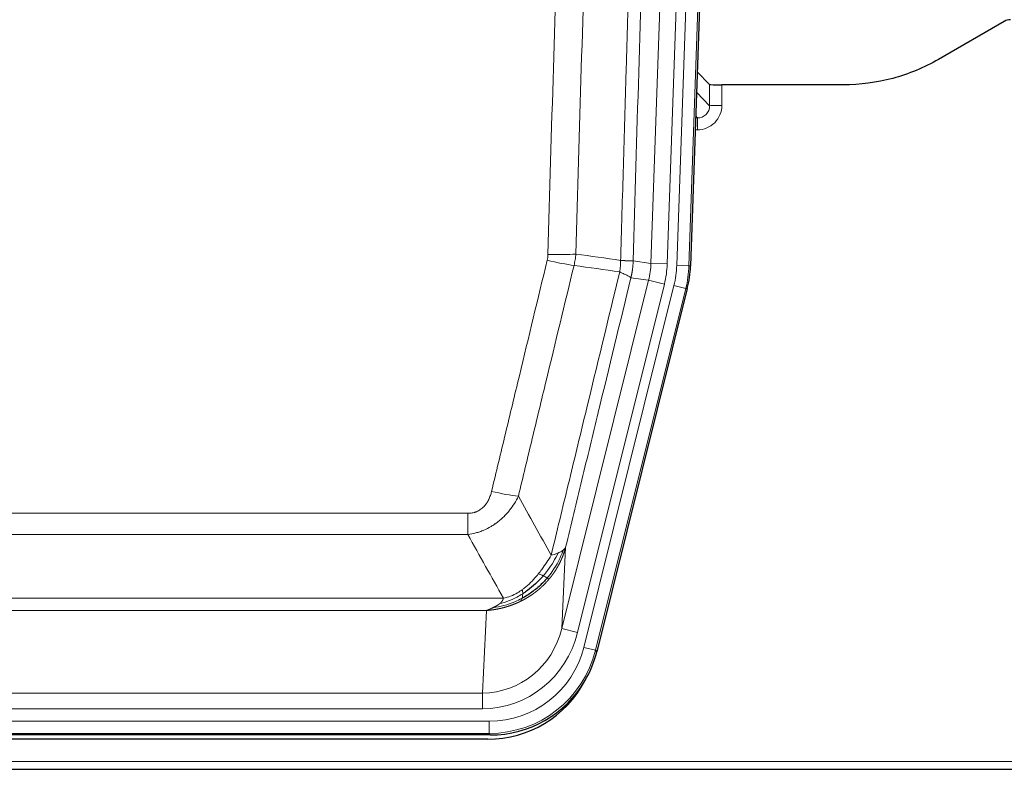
# Model space of a CAD drawing. Header units: inches. Extents: x 0 to 20790, y -12 to 14700.
# Tile 34 of 184: x 4070 to 4312, y 4848 to 5032. Entities that reach past the tile are written whole.
import ezdxf

# ---------------------------------------------------------------- set-up
doc = ezdxf.new("R2010")
doc.units = ezdxf.units.IN
doc.layers.add('1', color=7, linetype='Continuous', true_color=0xffffff)

msp = doc.modelspace()

# ---------------------------------------------------------------- linework, layer by layer
at = {"layer": '1', "color": 110, "linetype": 'Continuous', "lineweight": 13}
for p, q in [((4231.206, 4971.471), (4244.317, 5346.914)), ((4247.311, 5346.809), (4234.2, 4971.366)), ((4224.867, 4971.94), (4237.933, 5346.111)), ((4241.925, 5345.972), (4228.859, 4971.801)), ((4239.278, 5010.685), (4239.268, 5015.916)), ((4242.266, 5015.814), (4242.277, 5010.767)), ((4236.065, 5014.013), (4239.278, 5010.685)), ((4235.843, 5007.677), (4236.286, 5007.677)), ((4236.286, 5007.677), (4235.859, 5008.12)), ((4236.286, 5007.677), (4236.286, 5004.758)), ((4236.286, 5004.758), (4235.741, 5004.758)), ((4220.49, 4972.555), (4224.867, 4971.94)), ((4224.867, 4971.94), (4228.859, 4971.801)), ((4234.2, 4971.366), (4231.206, 4971.471)), ((4234.2, 4971.366), (4234.573, 4971.314)), ((4202.933, 4882.167), (4224.285, 4967.805)), ((4206.809, 4881.201), (4228.161, 4966.839)), ((4208.335, 4877.574), (4230.509, 4966.509)), ((4224.285, 4967.805), (4219.934, 4968.417)), ((4224.285, 4967.805), (4228.161, 4966.839)), ((4233.415, 4965.784), (4230.509, 4966.509)), ((4233.415, 4965.784), (4211.241, 4876.849)), ((4233.789, 4965.732), (4233.415, 4965.784)), ((3974.498, 4910.522), (4179.84, 4910.522)), ((4179.84, 4905.281), (4179.84, 4910.522)), ((4179.84, 4905.281), (3974.498, 4905.281)), ((4203.891, 4902.222), (4202.933, 4882.167)), ((3965.766, 4889.662), (4188.572, 4889.662)), ((4184.459, 4886.632), (3969.879, 4886.632)), ((4183.491, 4866.353), (4184.459, 4886.632)), ((4206.809, 4881.201), (4202.933, 4882.167)), ((4211.241, 4876.849), (4208.335, 4877.574)), ((4211.241, 4876.849), (4211.535, 4876.474)), ((3970.848, 4866.353), (4183.491, 4866.353)), ((4183.491, 4862.489), (4183.491, 4866.353)), ((4183.491, 4862.489), (3970.848, 4862.489)), ((3969.259, 4859.405), (4185.079, 4859.405)), ((4185.079, 4856.409), (4185.079, 4859.405)), ((4185.079, 4856.409), (3969.259, 4856.409)), ((4185.372, 4856.034), (4185.079, 4856.409)), ((3833.169, 4849.549), (4321.169, 4849.549))]:
    msp.add_line(p, q, dxfattribs=at)
at = {"layer": '1', "color": 2, "linetype": 'Continuous', "lineweight": 25}
for p, q in [((4247.691, 5346.959), (4234.573, 4971.314)), ((4311.713, 5031.427), (4295.549, 5022.085)), ((4239.268, 5015.916), (4236.24, 5019.051)), ((4272.169, 5015.814), (4242.266, 5015.814)), ((4233.789, 4965.732), (4211.535, 4876.474)), ((4185.372, 4856.034), (3968.966, 4856.034)), ((4184.781, 4854.992), (3969.558, 4854.992)), ((3833.169, 4847.601), (4321.169, 4847.601))]:
    msp.add_line(p, q, dxfattribs=at)
for centre, major_axis, ratio, start_param, end_param in [((4313.215, 5028.824), (0.923, -2.86), 0.9982885, 2.8298327, 3.3530369), ((4242.266, 5015.919), (3, 0), 0.0349646, 3.1753451, 4.712515), ((4207.553, 4972.265, 0), (-26.774, 3.763), 0.9986144, 3.0370169, 3.2461684), ((4185.315, 4883.071, 0), (-16.66, 21.323), 0.9977958, 3.5187977, 3.8037475), ((4184.755, 4882.008, 0), (-16.639, 21.297), 0.9990195, 2.4788434, 3.5628372), ((4185.315, 4883.071, 0), (-16.66, 21.323), 0.9977958, 2.4794378, 3.5187977)]:
    msp.add_ellipse(centre, major_axis=major_axis, ratio=ratio, start_param=start_param, end_param=end_param, dxfattribs=at)
at = {"layer": '1', "color": 110, "linetype": 'Continuous', "lineweight": 13}
for centre, major_axis, ratio, start_param, end_param in [((4236.273, 5010.767), (3.237, -5.067), 0.9977321, 5.7157535, 7.2865499), ((4236.273, 5010.688), (1.726, -2.474), 0.9943829, 5.6754356, 7.2462319), ((4242.277, 5010.688), (-3, -0.006), 0.0261769, 4.7123351, 6.249505), ((4199.536, 4975.26), (-9.996, 0.288), 0.1133347, 1.5740649, 2.3314742), ((4199.349, 4973.854), (-9.719, 2.353), 0.1107863, 1.5976112, 2.3432486), ((4204.841, 4972.646), (19.844, -2.789), 0.9980617, 6.1786096, 6.387761), ((4204.841, 4972.646, 0), (23.799, -3.345), 0.9986144, 6.1786096, 6.387761), ((4207.188, 4972.316, 0), (-23.799, 3.345), 0.9986144, 3.0370169, 3.2461684), ((4207.188, 4972.316), (26.766, -3.762), 0.9989218, 6.1786096, 6.387761), ((4185.687, 4917.279), (9.722, -2.342), 0.1329353, 4.744395, 5.4873531), ((4183.57, 4887.336), (-1.001, -20.961), 0.9530564, 0.0460885, 1.3674009), ((4183.57, 4887.336, 0), (-1.185, -24.82), 0.9658521, 0.0460885, 1.3674009), ((4185.028, 4883.438, 0), (-14.809, 18.954), 0.9977958, 2.4794378, 3.8037475), ((4185.028, 4883.438), (16.651, -21.313), 0.9982842, 5.6210305, 6.9453401)]:
    msp.add_ellipse(centre, major_axis=major_axis, ratio=ratio, start_param=start_param, end_param=end_param, dxfattribs=at)
for points, knots in [([(4217.401, 4972.686), (4217.456, 4974.619), (4217.512, 4976.552), (4217.624, 4980.42), (4217.793, 4986.222), (4218.188, 4999.762), (4218.532, 5011.375), (4219.225, 5034.608), (4220.165, 5065.607), (4221.624, 5112.172), (4222.628, 5143.258), (4223.202, 5160.756), (4223.266, 5162.7), (4223.394, 5166.589), (4223.586, 5172.423), (4224.038, 5186.036), (4224.429, 5197.706), (4224.758, 5207.433), (4224.824, 5209.379), (4224.956, 5213.269), (4225.154, 5219.105), (4225.619, 5232.722), (4226.022, 5244.393), (4226.833, 5267.734), (4227.931, 5298.852), (4229.058, 5329.965), (4229.63, 5345.519)], [0, 0, 0, 0, 0.015625, 0.015625, 0.03125, 0.0625, 0.125, 0.125, 0.25, 0.375, 0.5, 0.5, 0.515625, 0.515625, 0.53125, 0.5625, 0.625, 0.625, 0.640625, 0.640625, 0.65625, 0.6875, 0.75, 0.75, 0.875, 1, 1, 1, 1]), ([(4232.685, 5344.044), (4232.115, 5328.545), (4230.991, 5297.543), (4229.897, 5266.537), (4229.087, 5243.279), (4228.686, 5231.65), (4228.222, 5218.082), (4228.024, 5212.267), (4227.892, 5208.39), (4227.827, 5206.452), (4227.499, 5196.76), (4227.109, 5185.131), (4226.659, 5171.567), (4226.467, 5165.755), (4226.339, 5161.88), (4226.275, 5159.942), (4225.703, 5142.507), (4224.701, 5111.534), (4223.247, 5065.138), (4221.84, 5018.809), (4220.935, 4987.966), (4220.49, 4972.555)], [0, 0, 0, 0, 0.125, 0.25, 0.25, 0.3125, 0.34375, 0.359375, 0.359375, 0.375, 0.375, 0.4375, 0.46875, 0.484375, 0.484375, 0.5, 0.5, 0.625, 0.75, 0.875, 1, 1, 1, 1]), ([(4199.536, 4974.126), (4199.974, 4989.364), (4200.864, 5019.864), (4201.785, 5050.412), (4202.487, 5073.34), (4202.723, 5080.986), (4203.199, 5096.284), (4203.438, 5103.936), (4204.164, 5126.9), (4204.655, 5142.216), (4205.279, 5161.37), (4205.404, 5165.2), (4205.655, 5172.862), (4206.033, 5184.354), (4206.416, 5195.847), (4207.187, 5218.832), (4208.229, 5249.479), (4209.837, 5295.451), (4210.937, 5326.099), (4211.495, 5341.424)], [0, 0, 0, 0, 0.125, 0.25, 0.25, 0.3125, 0.3125, 0.375, 0.375, 0.5, 0.5, 0.53125, 0.53125, 0.5625, 0.625, 0.625, 0.75, 0.875, 1, 1, 1, 1]), ([(4218.378, 5341.081), (4217.82, 5325.775), (4216.718, 5295.165), (4215.108, 5249.25), (4214.064, 5218.641), (4213.293, 5195.685), (4212.91, 5184.207), (4212.531, 5172.728), (4212.279, 5165.076), (4212.154, 5161.25), (4211.529, 5142.121), (4211.038, 5126.824), (4210.311, 5103.888), (4210.071, 5096.246), (4209.595, 5080.967), (4209.358, 5073.331), (4208.655, 5050.431), (4207.733, 5019.921), (4206.842, 4989.459), (4206.404, 4974.24)], [0, 0, 0, 0, 0.125, 0.25, 0.375, 0.375, 0.4375, 0.46875, 0.46875, 0.5, 0.5, 0.625, 0.625, 0.6875, 0.6875, 0.75, 0.75, 0.875, 1, 1, 1, 1]), ([(4199.536, 4974.126), (4199.529, 4973.887), (4199.51, 4973.651), (4199.448, 4973.18), (4199.405, 4972.946), (4199.349, 4972.714)], [0, 0, 0, 0, 0.5, 0.5, 1, 1, 1, 1]), ([(4185.687, 4915.913), (4186.822, 4920.64), (4187.957, 4925.369), (4190.229, 4934.83), (4191.367, 4939.563), (4194.782, 4953.763), (4197.063, 4963.236), (4199.349, 4972.714)], [0, 0, 0, 0, 0.25, 0.25, 0.5, 0.5, 1, 1, 1, 1]), ([(4205.945, 4971.441), (4203.657, 4961.975), (4201.373, 4952.516), (4197.953, 4938.335), (4196.815, 4933.609), (4194.539, 4924.161), (4193.403, 4919.438), (4192.267, 4914.718)], [0, 0, 0, 0, 0.5, 0.5, 0.75, 0.75, 1, 1, 1, 1]), ([(4217.401, 4972.686), (4217.38, 4972.208), (4217.364, 4971.732), (4217.306, 4970.787), (4217.264, 4970.317), (4217.189, 4969.851)], [0, 0, 0, 0, 0.5, 0.5, 1, 1, 1, 1]), ([(4217.401, 4972.686), (4217.413, 4972.685), (4217.439, 4972.682), (4217.477, 4972.679), (4217.515, 4972.676), (4217.553, 4972.673), (4217.591, 4972.67), (4217.63, 4972.667), (4217.668, 4972.664), (4217.707, 4972.661), (4217.745, 4972.658), (4217.784, 4972.655), (4217.823, 4972.652), (4217.862, 4972.649), (4217.901, 4972.646), (4217.94, 4972.643), (4217.979, 4972.64), (4218.018, 4972.638), (4218.058, 4972.635), (4218.097, 4972.632), (4218.136, 4972.629), (4218.175, 4972.627), (4218.214, 4972.624), (4218.254, 4972.621), (4218.293, 4972.619), (4218.332, 4972.616), (4218.371, 4972.614), (4218.41, 4972.611), (4218.449, 4972.609), (4218.488, 4972.607), (4218.527, 4972.604), (4218.566, 4972.602), (4218.605, 4972.6), (4218.644, 4972.597), (4218.682, 4972.595), (4218.721, 4972.593), (4218.759, 4972.591), (4218.797, 4972.589), (4218.836, 4972.587), (4218.874, 4972.585), (4218.911, 4972.583), (4218.949, 4972.581), (4218.986, 4972.579), (4219.024, 4972.578), (4219.061, 4972.576), (4219.098, 4972.574), (4219.134, 4972.573), (4219.171, 4972.571), (4219.207, 4972.569), (4219.243, 4972.568), (4219.279, 4972.567), (4219.314, 4972.565), (4219.349, 4972.564), (4219.384, 4972.563), (4219.419, 4972.561), (4219.453, 4972.56), (4219.487, 4972.559), (4219.521, 4972.558), (4219.554, 4972.557), (4219.589, 4972.556), (4219.626, 4972.555), (4219.664, 4972.554), (4219.702, 4972.553), (4219.739, 4972.552), (4219.775, 4972.551), (4219.81, 4972.55), (4219.844, 4972.549), (4219.877, 4972.549), (4219.91, 4972.548), (4219.942, 4972.548), (4219.972, 4972.547), (4220.003, 4972.547), (4220.032, 4972.546), (4220.06, 4972.546), (4220.087, 4972.546), (4220.114, 4972.546), (4220.14, 4972.545), (4220.165, 4972.545), (4220.189, 4972.545), (4220.212, 4972.545), (4220.234, 4972.545), (4220.256, 4972.546), (4220.276, 4972.546), (4220.296, 4972.546), (4220.315, 4972.546), (4220.332, 4972.546), (4220.35, 4972.547), (4220.366, 4972.547), (4220.381, 4972.548), (4220.395, 4972.548), (4220.409, 4972.549), (4220.421, 4972.549), (4220.433, 4972.55), (4220.444, 4972.55), (4220.454, 4972.551), (4220.463, 4972.552), (4220.471, 4972.553), (4220.478, 4972.553), (4220.485, 4972.554), (4220.488, 4972.555), (4220.49, 4972.555)], [0, 0, 0, 0, 0.0069372, 0.0139334, 0.0209887, 0.028103, 0.0352764, 0.0425088, 0.0498003, 0.0571509, 0.0645605, 0.0720292, 0.0795569, 0.0871437, 0.0947896, 0.1024945, 0.1102584, 0.1180815, 0.1259636, 0.1339048, 0.141905, 0.1499643, 0.1580827, 0.1662601, 0.1744966, 0.1827922, 0.1911468, 0.1995605, 0.2080333, 0.2165651, 0.225156, 0.233806, 0.2425151, 0.2512832, 0.2601104, 0.2689967, 0.277942, 0.2869465, 0.29601, 0.3051325, 0.3143142, 0.3235549, 0.3328547, 0.3422136, 0.3516315, 0.3611085, 0.3706446, 0.3802398, 0.3898941, 0.3996074, 0.4093798, 0.4192113, 0.4291019, 0.4390515, 0.4490602, 0.459128, 0.4692549, 0.4794409, 0.4896859, 0.4999901, 0.5124905, 0.524991, 0.5374914, 0.5499918, 0.5624922, 0.5749926, 0.587493, 0.5999934, 0.6124937, 0.6249941, 0.6374944, 0.6499948, 0.6624951, 0.6749954, 0.6874957, 0.699996, 0.7124963, 0.7249966, 0.7374968, 0.7499971, 0.7624973, 0.7749976, 0.7874978, 0.799998, 0.8124982, 0.8249984, 0.8374986, 0.8499988, 0.8624989, 0.8749991, 0.8874992, 0.8999993, 0.9124995, 0.9249996, 0.9374997, 0.9499998, 0.9624998, 0.9749999, 0.9875, 1, 1, 1, 1]), ([(4220.49, 4972.555), (4220.49, 4972.542), (4220.488, 4972.495), (4220.485, 4972.393), (4220.478, 4972.227), (4220.466, 4971.997), (4220.447, 4971.704), (4220.419, 4971.347), (4220.377, 4970.928), (4220.333, 4970.57), (4220.295, 4970.294), (4220.269, 4970.123), (4220.243, 4969.956), (4220.216, 4969.794), (4220.189, 4969.636), (4220.161, 4969.483), (4220.133, 4969.334), (4220.105, 4969.19), (4220.076, 4969.05), (4220.047, 4968.915), (4220.019, 4968.784), (4219.99, 4968.658), (4219.962, 4968.536), (4219.943, 4968.456), (4219.934, 4968.417)], [0, 0, 0, 0, 0.0092499, 0.0337179, 0.073404, 0.128308, 0.1984299, 0.2837694, 0.3843264, 0.5001005, 0.5424888, 0.5838484, 0.6241794, 0.6634821, 0.7017567, 0.7390032, 0.7752221, 0.8104134, 0.8445775, 0.8777146, 0.909825, 0.9409091, 0.9709673, 1, 1, 1, 1]), ([(4200.335, 4900.208), (4201.733, 4906.003), (4203.132, 4911.799), (4205.934, 4923.398), (4207.337, 4929.199), (4211.551, 4946.611), (4214.366, 4958.227), (4217.189, 4969.851)], [0, 0, 0, 0, 0.25, 0.25, 0.5, 0.5, 1, 1, 1, 1]), ([(4217.189, 4969.851), (4217.597, 4969.659), (4217.97, 4969.485), (4218.628, 4969.175), (4218.914, 4969.038), (4219.385, 4968.801), (4219.571, 4968.701), (4219.835, 4968.534), (4219.912, 4968.468), (4219.934, 4968.417)], [0, 0, 0, 0, 0.25, 0.25, 0.5, 0.5, 0.75, 0.75, 1, 1, 1, 1]), ([(4219.934, 4968.417), (4217.248, 4957.369), (4214.568, 4946.328), (4210.557, 4929.779), (4209.222, 4924.265), (4206.554, 4913.24), (4205.222, 4907.73), (4203.891, 4902.222)], [0, 0, 0, 0, 0.5, 0.5, 0.75, 0.75, 1, 1, 1, 1]), ([(4185.687, 4915.913), (4185.666, 4915.825), (4185.644, 4915.737), (4185.598, 4915.563), (4185.574, 4915.476), (4185.499, 4915.217), (4185.444, 4915.046), (4185.326, 4914.709), (4185.263, 4914.541), (4185.126, 4914.212), (4185.053, 4914.049), (4184.896, 4913.728), (4184.812, 4913.569), (4184.676, 4913.336), (4184.63, 4913.259), (4184.533, 4913.106), (4184.484, 4913.03), (4184.33, 4912.806), (4184.222, 4912.661), (4183.994, 4912.383), (4183.874, 4912.248), (4183.685, 4912.055), (4183.587, 4911.961), (4183.486, 4911.87), (4183.418, 4911.81), (4183.384, 4911.78), (4183.209, 4911.634), (4183.065, 4911.525), (4182.618, 4911.223), (4182.301, 4911.054), (4181.881, 4910.884), (4181.796, 4910.852), (4181.623, 4910.793), (4181.536, 4910.765), (4181.274, 4910.69), (4181.098, 4910.649), (4180.744, 4910.585), (4180.565, 4910.561), (4180.205, 4910.53), (4180.023, 4910.522), (4179.84, 4910.522)], [0, 0, 0, 0, 0.03125, 0.03125, 0.0625, 0.0625, 0.125, 0.125, 0.1875, 0.1875, 0.25, 0.25, 0.3125, 0.3125, 0.34375, 0.34375, 0.375, 0.375, 0.4375, 0.4375, 0.5, 0.5, 0.53125, 0.546875, 0.546875, 0.5625, 0.5625, 0.625, 0.625, 0.75, 0.75, 0.78125, 0.78125, 0.8125, 0.8125, 0.875, 0.875, 0.9375, 0.9375, 1, 1, 1, 1]), ([(4192.267, 4914.718), (4191.97, 4914.107), (4191.644, 4913.515), (4190.931, 4912.371), (4190.544, 4911.819), (4189.916, 4911.023), (4189.644, 4910.698), (4189.359, 4910.381), (4189.244, 4910.256), (4189.185, 4910.193), (4189.01, 4910.007), (4188.891, 4909.885), (4188.289, 4909.285), (4187.78, 4908.835), (4187.107, 4908.314), (4186.971, 4908.212), (4186.764, 4908.062), (4186.695, 4908.012), (4186.555, 4907.914), (4186.485, 4907.866), (4186.133, 4907.627), (4185.846, 4907.446), (4184.97, 4906.932), (4184.365, 4906.629), (4183.661, 4906.331), (4183.583, 4906.298), (4183.425, 4906.235), (4183.346, 4906.204), (4183.108, 4906.112), (4182.949, 4906.054), (4182.469, 4905.887), (4182.146, 4905.786), (4181.171, 4905.516), (4180.511, 4905.378), (4179.84, 4905.281)], [0, 0, 0, 0, 0.125, 0.125, 0.25, 0.25, 0.3125, 0.328125, 0.328125, 0.34375, 0.34375, 0.375, 0.375, 0.5, 0.5, 0.53125, 0.53125, 0.546875, 0.546875, 0.5625, 0.5625, 0.625, 0.625, 0.75, 0.75, 0.765625, 0.765625, 0.78125, 0.78125, 0.8125, 0.8125, 0.875, 0.875, 1, 1, 1, 1]), ([(4203.252, 4901.44), (4202.64, 4899.627), (4201.744, 4897.848), (4200.214, 4895.666), (4199.804, 4895.136), (4199.369, 4894.626)], [0, 0, 0, 0, 0.75, 0.75, 1, 1, 1, 1]), ([(4203.891, 4902.222), (4203.885, 4902.2), (4203.873, 4902.154), (4203.855, 4902.086), (4203.837, 4902.017), (4203.819, 4901.95), (4203.8, 4901.882), (4203.781, 4901.815), (4203.762, 4901.748), (4203.743, 4901.681), (4203.724, 4901.615), (4203.704, 4901.549), (4203.685, 4901.483), (4203.665, 4901.418), (4203.645, 4901.353), (4203.625, 4901.288), (4203.605, 4901.223), (4203.584, 4901.159), (4203.564, 4901.095), (4203.543, 4901.032), (4203.522, 4900.968), (4203.502, 4900.905), (4203.48, 4900.842), (4203.459, 4900.78), (4203.438, 4900.718), (4203.416, 4900.656), (4203.395, 4900.594), (4203.373, 4900.533), (4203.351, 4900.472), (4203.329, 4900.411), (4203.307, 4900.351), (4203.285, 4900.29), (4203.263, 4900.231), (4203.24, 4900.171), (4203.218, 4900.112), (4203.195, 4900.053), (4203.172, 4899.994), (4203.149, 4899.936), (4203.126, 4899.878), (4203.103, 4899.82), (4203.08, 4899.762), (4203.057, 4899.705), (4203.034, 4899.648), (4203.01, 4899.591), (4202.987, 4899.535), (4202.963, 4899.479), (4202.94, 4899.423), (4202.916, 4899.368), (4202.892, 4899.313), (4202.868, 4899.258), (4202.844, 4899.203), (4202.82, 4899.149), (4202.796, 4899.095), (4202.772, 4899.041), (4202.748, 4898.987), (4202.724, 4898.934), (4202.7, 4898.881), (4202.675, 4898.829), (4202.651, 4898.776), (4202.626, 4898.724), (4202.602, 4898.673), (4202.577, 4898.621), (4202.553, 4898.57), (4202.528, 4898.519), (4202.503, 4898.468), (4202.479, 4898.418), (4202.454, 4898.368), (4202.429, 4898.318), (4202.404, 4898.269), (4202.379, 4898.219), (4202.355, 4898.17), (4202.33, 4898.122), (4202.305, 4898.073), (4202.28, 4898.025), (4202.255, 4897.977), (4202.23, 4897.93), (4202.205, 4897.883), (4202.18, 4897.836), (4202.155, 4897.789), (4202.13, 4897.742), (4202.105, 4897.696), (4202.079, 4897.65), (4202.054, 4897.605), (4202.029, 4897.559), (4202.004, 4897.514), (4201.979, 4897.469), (4201.954, 4897.425), (4201.929, 4897.381), (4201.904, 4897.337), (4201.879, 4897.293), (4201.854, 4897.249), (4201.829, 4897.206), (4201.804, 4897.163), (4201.779, 4897.12), (4201.754, 4897.078), (4201.729, 4897.036), (4201.704, 4896.994), (4201.679, 4896.952), (4201.654, 4896.911), (4201.629, 4896.87), (4201.604, 4896.829), (4201.579, 4896.789), (4201.555, 4896.748), (4201.53, 4896.708), (4201.505, 4896.668), (4201.48, 4896.629), (4201.456, 4896.59), (4201.431, 4896.551), (4201.406, 4896.512), (4201.382, 4896.473), (4201.357, 4896.435), (4201.333, 4896.397), (4201.308, 4896.359), (4201.284, 4896.322), (4201.26, 4896.285), (4201.235, 4896.248), (4201.211, 4896.211), (4201.187, 4896.174), (4201.163, 4896.138), (4201.139, 4896.102), (4201.115, 4896.066), (4201.091, 4896.031), (4201.067, 4895.996), (4201.043, 4895.961), (4201.019, 4895.926), (4200.995, 4895.892), (4200.972, 4895.857), (4200.948, 4895.823), (4200.924, 4895.789), (4200.901, 4895.756), (4200.878, 4895.723), (4200.854, 4895.69), (4200.831, 4895.657), (4200.808, 4895.624), (4200.785, 4895.592), (4200.762, 4895.56), (4200.739, 4895.528), (4200.716, 4895.496), (4200.693, 4895.465), (4200.67, 4895.434), (4200.648, 4895.403), (4200.625, 4895.372), (4200.603, 4895.342), (4200.58, 4895.312), (4200.558, 4895.282), (4200.536, 4895.252), (4200.514, 4895.222), (4200.492, 4895.193), (4200.47, 4895.164), (4200.448, 4895.135), (4200.426, 4895.107), (4200.405, 4895.078), (4200.383, 4895.05), (4200.362, 4895.022), (4200.34, 4894.995), (4200.319, 4894.967), (4200.298, 4894.94), (4200.277, 4894.913), (4200.256, 4894.886), (4200.235, 4894.859), (4200.214, 4894.833), (4200.193, 4894.807), (4200.173, 4894.781), (4200.152, 4894.755), (4200.132, 4894.73), (4200.112, 4894.705), (4200.092, 4894.68), (4200.072, 4894.655), (4200.052, 4894.63), (4200.032, 4894.606), (4200.013, 4894.582), (4199.993, 4894.558), (4199.974, 4894.534), (4199.954, 4894.51), (4199.935, 4894.487), (4199.916, 4894.464), (4199.897, 4894.441), (4199.878, 4894.418), (4199.866, 4894.403), (4199.859, 4894.396)], [0, 0, 0, 0, 0.0080212, 0.0160154, 0.0239827, 0.0319231, 0.0398365, 0.0477229, 0.0555824, 0.0634149, 0.0712205, 0.0789992, 0.0867509, 0.0944756, 0.1021734, 0.1098443, 0.1174881, 0.1251051, 0.1326951, 0.1402581, 0.1477942, 0.1553034, 0.1627856, 0.1702408, 0.1776691, 0.1850704, 0.1924448, 0.1997923, 0.2071128, 0.2144063, 0.2216729, 0.2289126, 0.2361253, 0.243311, 0.2504698, 0.2576016, 0.2647065, 0.2717845, 0.2788355, 0.2858595, 0.2928566, 0.2998268, 0.30677, 0.3136862, 0.3205755, 0.3274379, 0.3342733, 0.3410817, 0.3478632, 0.3546178, 0.3613454, 0.3680461, 0.3747198, 0.3813665, 0.3879863, 0.3945792, 0.4011451, 0.4076841, 0.4141961, 0.4206811, 0.4271393, 0.4335704, 0.4399746, 0.4463519, 0.4527022, 0.4590256, 0.465322, 0.4715915, 0.477834, 0.4840496, 0.4902382, 0.4963999, 0.5025346, 0.5086424, 0.5147232, 0.5207771, 0.526804, 0.532804, 0.5387771, 0.5447232, 0.5506423, 0.5565345, 0.5623997, 0.568238, 0.5740494, 0.5798338, 0.5855912, 0.5913217, 0.5970253, 0.6027019, 0.6083515, 0.6139742, 0.61957, 0.6251388, 0.6306807, 0.6361956, 0.6416836, 0.6471446, 0.6525787, 0.6579858, 0.663366, 0.6687192, 0.6740455, 0.6793448, 0.6846172, 0.6898627, 0.6950812, 0.7002727, 0.7054373, 0.710575, 0.7156857, 0.7207694, 0.7258262, 0.7308561, 0.735859, 0.740835, 0.745784, 0.7507061, 0.7556012, 0.7604694, 0.7653107, 0.7701249, 0.7749123, 0.7796727, 0.7844061, 0.7891127, 0.7937922, 0.7984448, 0.8030705, 0.8076692, 0.812241, 0.8167858, 0.8213037, 0.8257947, 0.8302587, 0.8346957, 0.8391058, 0.843489, 0.8478452, 0.8521745, 0.8564768, 0.8607522, 0.8650006, 0.8692221, 0.8734166, 0.8775842, 0.8817249, 0.8858386, 0.8899254, 0.8939852, 0.8980181, 0.902024, 0.906003, 0.909955, 0.9138802, 0.9177783, 0.9216495, 0.9254938, 0.9293111, 0.9331015, 0.936865, 0.9406015, 0.944311, 0.9479937, 0.9516493, 0.9552781, 0.9588799, 0.9624547, 0.9660026, 0.9695236, 0.9730176, 0.9764847, 0.9799249, 0.9833381, 0.9867243, 0.9900837, 0.993416, 0.9967215, 1, 1, 1, 1]), ([(4203.252, 4901.44), (4203.213, 4901.409), (4203.173, 4901.379), (4203.005, 4901.26), (4202.866, 4901.174), (4202.563, 4901.006), (4202.398, 4900.924), (4202.163, 4900.819), (4202.103, 4900.793), (4202.042, 4900.768)], [0, 0, 0, 0, 0.125, 0.125, 0.5, 0.5, 0.875, 0.875, 1, 1, 1, 1]), ([(4203.891, 4902.222), (4203.807, 4902.014), (4203.665, 4901.814), (4203.402, 4901.562), (4203.33, 4901.5), (4203.252, 4901.44)], [0, 0, 0, 0, 0.75, 0.75, 1, 1, 1, 1]), ([(4200.335, 4900.208), (4199.642, 4899.068), (4198.875, 4897.88), (4197.748, 4896.35), (4197.458, 4895.972), (4197.159, 4895.602)], [0, 0, 0, 0, 0.75, 0.75, 1, 1, 1, 1]), ([(4202.042, 4900.768), (4201.343, 4899.302), (4200.472, 4897.848), (4199.112, 4896.029), (4198.755, 4895.585), (4198.384, 4895.153)], [0, 0, 0, 0, 0.75, 0.75, 1, 1, 1, 1]), ([(4202.042, 4900.768), (4201.919, 4900.717), (4201.791, 4900.666), (4201.458, 4900.544), (4201.248, 4900.474), (4200.806, 4900.337), (4200.575, 4900.272), (4200.335, 4900.208)], [0, 0, 0, 0, 0.25, 0.25, 0.625, 0.625, 1, 1, 1, 1]), ([(4199.859, 4894.396), (4199.845, 4894.378), (4199.815, 4894.343), (4199.771, 4894.291), (4199.727, 4894.239), (4199.682, 4894.186), (4199.638, 4894.135), (4199.593, 4894.083), (4199.549, 4894.032), (4199.504, 4893.981), (4199.459, 4893.93), (4199.414, 4893.879), (4199.369, 4893.828), (4199.323, 4893.778), (4199.278, 4893.728), (4199.233, 4893.678), (4199.187, 4893.629), (4199.141, 4893.579), (4199.096, 4893.53), (4199.05, 4893.481), (4199.004, 4893.432), (4198.958, 4893.384), (4198.912, 4893.336), (4198.866, 4893.288), (4198.82, 4893.24), (4198.773, 4893.192), (4198.727, 4893.145), (4198.681, 4893.098), (4198.634, 4893.051), (4198.587, 4893.004), (4198.541, 4892.957), (4198.494, 4892.911), (4198.447, 4892.865), (4198.4, 4892.819), (4198.353, 4892.773), (4198.306, 4892.728), (4198.259, 4892.683), (4198.212, 4892.638), (4198.165, 4892.593), (4198.117, 4892.548), (4198.07, 4892.504), (4198.022, 4892.46), (4197.975, 4892.416), (4197.927, 4892.372), (4197.88, 4892.328), (4197.832, 4892.285), (4197.784, 4892.242), (4197.736, 4892.199), (4197.689, 4892.157), (4197.641, 4892.114), (4197.593, 4892.072), (4197.545, 4892.03), (4197.497, 4891.988), (4197.448, 4891.946), (4197.4, 4891.905), (4197.352, 4891.864), (4197.304, 4891.823), (4197.256, 4891.782), (4197.207, 4891.741), (4197.159, 4891.701), (4197.11, 4891.661), (4197.062, 4891.621), (4197.014, 4891.581), (4196.965, 4891.542), (4196.916, 4891.502), (4196.868, 4891.463), (4196.819, 4891.424), (4196.771, 4891.386), (4196.722, 4891.347), (4196.673, 4891.309), (4196.624, 4891.271), (4196.576, 4891.233), (4196.527, 4891.195), (4196.478, 4891.158), (4196.429, 4891.121), (4196.38, 4891.083), (4196.331, 4891.047), (4196.282, 4891.01), (4196.233, 4890.973), (4196.184, 4890.937), (4196.135, 4890.901), (4196.086, 4890.865), (4196.037, 4890.83), (4195.988, 4890.794), (4195.939, 4890.759), (4195.89, 4890.724), (4195.841, 4890.689), (4195.792, 4890.654), (4195.743, 4890.62), (4195.694, 4890.585), (4195.644, 4890.551), (4195.595, 4890.517), (4195.546, 4890.484), (4195.497, 4890.45), (4195.448, 4890.417), (4195.399, 4890.384), (4195.349, 4890.351), (4195.3, 4890.318), (4195.251, 4890.286), (4195.202, 4890.253), (4195.153, 4890.221), (4195.104, 4890.189), (4195.054, 4890.157), (4195.005, 4890.126), (4194.956, 4890.094), (4194.907, 4890.063), (4194.858, 4890.032), (4194.809, 4890.001), (4194.759, 4889.97), (4194.71, 4889.94), (4194.661, 4889.91), (4194.612, 4889.879), (4194.563, 4889.85), (4194.514, 4889.82), (4194.465, 4889.79), (4194.416, 4889.761), (4194.367, 4889.732), (4194.317, 4889.703), (4194.268, 4889.674), (4194.219, 4889.645), (4194.17, 4889.617), (4194.121, 4889.588), (4194.072, 4889.56), (4194.024, 4889.532), (4193.975, 4889.504), (4193.926, 4889.477), (4193.877, 4889.449), (4193.828, 4889.422), (4193.779, 4889.395), (4193.73, 4889.368), (4193.682, 4889.341), (4193.633, 4889.315), (4193.584, 4889.289), (4193.535, 4889.262), (4193.487, 4889.236), (4193.438, 4889.21), (4193.389, 4889.185), (4193.341, 4889.159), (4193.292, 4889.134), (4193.244, 4889.109), (4193.195, 4889.084), (4193.147, 4889.059), (4193.098, 4889.034), (4193.05, 4889.01), (4193.002, 4888.985), (4192.953, 4888.961), (4192.905, 4888.937), (4192.873, 4888.921), (4192.857, 4888.913)], [0, 0, 0, 0, 0.0076941, 0.0153765, 0.0230472, 0.0307061, 0.0383534, 0.045989, 0.0536129, 0.061225, 0.0688255, 0.0764143, 0.0839914, 0.0915567, 0.0991104, 0.1066524, 0.1141827, 0.1217013, 0.1292082, 0.1367034, 0.1441869, 0.1516588, 0.1591189, 0.1665674, 0.1740041, 0.1814292, 0.1888426, 0.1962444, 0.2036344, 0.2110128, 0.2183794, 0.2257344, 0.2330778, 0.2404094, 0.2477294, 0.2550377, 0.2623343, 0.2696193, 0.2768926, 0.2841542, 0.2914041, 0.2986424, 0.305869, 0.313084, 0.3202872, 0.3274789, 0.3346588, 0.3418271, 0.3489838, 0.3561287, 0.3632621, 0.3703837, 0.3774937, 0.3845921, 0.3916788, 0.3987539, 0.4058173, 0.412869, 0.4199092, 0.4269376, 0.4339544, 0.4409596, 0.4479532, 0.454935, 0.4619053, 0.4688639, 0.4758109, 0.4827462, 0.4896699, 0.496582, 0.5034825, 0.5103713, 0.5172485, 0.524114, 0.5309679, 0.5378102, 0.5446409, 0.55146, 0.5582674, 0.5650632, 0.5718474, 0.57862, 0.5853809, 0.5921303, 0.598868, 0.6055941, 0.6123087, 0.6190116, 0.6257029, 0.6323825, 0.6390506, 0.6457071, 0.652352, 0.6589853, 0.665607, 0.672217, 0.6788155, 0.6854024, 0.6919777, 0.6985414, 0.7050935, 0.7116341, 0.718163, 0.7246804, 0.7311862, 0.7376804, 0.744163, 0.750634, 0.7570935, 0.7635413, 0.7699776, 0.7764024, 0.7828155, 0.7892171, 0.7956072, 0.8019856, 0.8083525, 0.8147079, 0.8210516, 0.8273839, 0.8337045, 0.8400136, 0.8463112, 0.8525972, 0.8588716, 0.8651345, 0.8713859, 0.8776257, 0.8838539, 0.8900706, 0.8962758, 0.9024695, 0.9086516, 0.9148221, 0.9209812, 0.9271287, 0.9332646, 0.9393891, 0.945502, 0.9516034, 0.9576933, 0.9637717, 0.9698385, 0.9758938, 0.9819376, 0.9879699, 0.9939907, 1, 1, 1, 1]), ([(4197.159, 4895.602), (4197.01, 4895.417), (4196.858, 4895.234), (4196.244, 4894.51), (4195.764, 4893.989), (4194.77, 4893.007), (4194.256, 4892.548), (4193.549, 4891.989), (4193.37, 4891.854), (4193.19, 4891.723)], [0, 0, 0, 0, 0.125, 0.125, 0.5, 0.5, 0.875, 0.875, 1, 1, 1, 1]), ([(4198.384, 4895.153), (4198.285, 4895.201), (4198.183, 4895.249), (4197.927, 4895.363), (4197.769, 4895.427), (4197.459, 4895.534), (4197.305, 4895.576), (4197.159, 4895.602)], [0, 0, 0, 0, 0.25, 0.25, 0.625, 0.625, 1, 1, 1, 1]), ([(4199.369, 4894.626), (4199.338, 4894.643), (4199.306, 4894.661), (4199.172, 4894.736), (4199.059, 4894.799), (4198.809, 4894.935), (4198.673, 4895.007), (4198.482, 4895.104), (4198.433, 4895.129), (4198.384, 4895.153)], [0, 0, 0, 0, 0.125, 0.125, 0.5, 0.5, 0.875, 0.875, 1, 1, 1, 1]), ([(4199.859, 4894.396), (4199.788, 4894.409), (4199.689, 4894.453), (4199.487, 4894.561), (4199.431, 4894.592), (4199.369, 4894.626)], [0, 0, 0, 0, 0.75, 0.75, 1, 1, 1, 1]), ([(4193.19, 4891.723), (4192.829, 4891.462), (4192.462, 4891.22), (4190.968, 4890.34), (4189.792, 4889.875), (4188.572, 4889.662)], [0, 0, 0, 0, 0.25, 0.25, 1, 1, 1, 1]), ([(4193.34, 4890.742), (4193.342, 4890.84), (4193.34, 4890.937), (4193.327, 4891.171), (4193.311, 4891.305), (4193.263, 4891.541), (4193.23, 4891.644), (4193.19, 4891.723)], [0, 0, 0, 0, 0.25, 0.25, 0.625, 0.625, 1, 1, 1, 1]), ([(4192.857, 4888.913), (4192.835, 4888.903), (4192.792, 4888.881), (4192.727, 4888.85), (4192.662, 4888.818), (4192.597, 4888.787), (4192.532, 4888.756), (4192.467, 4888.726), (4192.401, 4888.695), (4192.336, 4888.665), (4192.271, 4888.635), (4192.206, 4888.605), (4192.141, 4888.576), (4192.076, 4888.547), (4192.01, 4888.518), (4191.945, 4888.489), (4191.88, 4888.461), (4191.815, 4888.432), (4191.75, 4888.404), (4191.684, 4888.377), (4191.619, 4888.349), (4191.554, 4888.322), (4191.489, 4888.295), (4191.423, 4888.268), (4191.358, 4888.242), (4191.293, 4888.215), (4191.228, 4888.189), (4191.162, 4888.163), (4191.097, 4888.138), (4191.032, 4888.112), (4190.967, 4888.087), (4190.902, 4888.062), (4190.836, 4888.038), (4190.771, 4888.013), (4190.706, 4887.989), (4190.641, 4887.965), (4190.576, 4887.941), (4190.511, 4887.918), (4190.445, 4887.895), (4190.38, 4887.872), (4190.315, 4887.849), (4190.25, 4887.826), (4190.185, 4887.804), (4190.12, 4887.782), (4190.055, 4887.76), (4189.99, 4887.738), (4189.925, 4887.717), (4189.86, 4887.695), (4189.795, 4887.674), (4189.73, 4887.654), (4189.665, 4887.633), (4189.601, 4887.613), (4189.536, 4887.593), (4189.471, 4887.573), (4189.406, 4887.553), (4189.341, 4887.534), (4189.277, 4887.514), (4189.212, 4887.495), (4189.148, 4887.477), (4189.083, 4887.458), (4189.018, 4887.44), (4188.954, 4887.421), (4188.889, 4887.403), (4188.825, 4887.386), (4188.761, 4887.368), (4188.696, 4887.351), (4188.632, 4887.334), (4188.568, 4887.317), (4188.503, 4887.3), (4188.439, 4887.284), (4188.375, 4887.268), (4188.311, 4887.251), (4188.247, 4887.236), (4188.183, 4887.22), (4188.119, 4887.205), (4188.055, 4887.189), (4187.991, 4887.174), (4187.927, 4887.16), (4187.864, 4887.145), (4187.8, 4887.13), (4187.736, 4887.116), (4187.673, 4887.102), (4187.609, 4887.088), (4187.546, 4887.075), (4187.482, 4887.061), (4187.419, 4887.048), (4187.356, 4887.035), (4187.292, 4887.022), (4187.229, 4887.01), (4187.166, 4886.997), (4187.103, 4886.985), (4187.04, 4886.973), (4186.977, 4886.961), (4186.914, 4886.95), (4186.852, 4886.938), (4186.789, 4886.927), (4186.726, 4886.916), (4186.663, 4886.905), (4186.601, 4886.894), (4186.538, 4886.884), (4186.476, 4886.873), (4186.414, 4886.863), (4186.351, 4886.853), (4186.289, 4886.843), (4186.227, 4886.834), (4186.165, 4886.824), (4186.103, 4886.815), (4186.041, 4886.806), (4185.979, 4886.797), (4185.918, 4886.788), (4185.856, 4886.78), (4185.794, 4886.772), (4185.733, 4886.763), (4185.671, 4886.756), (4185.61, 4886.748), (4185.549, 4886.74), (4185.487, 4886.733), (4185.426, 4886.725), (4185.365, 4886.718), (4185.304, 4886.711), (4185.243, 4886.705), (4185.182, 4886.698), (4185.122, 4886.692), (4185.061, 4886.685), (4185, 4886.679), (4184.94, 4886.673), (4184.88, 4886.668), (4184.819, 4886.662), (4184.759, 4886.657), (4184.699, 4886.651), (4184.639, 4886.646), (4184.579, 4886.641), (4184.519, 4886.637), (4184.479, 4886.634), (4184.459, 4886.632)], [0, 0, 0, 0, 0.0081592, 0.0163092, 0.0244501, 0.0325819, 0.0407045, 0.0488181, 0.0569225, 0.0650178, 0.0731041, 0.0811812, 0.0892493, 0.0973083, 0.1053581, 0.113399, 0.1214307, 0.1294534, 0.137467, 0.1454716, 0.1534671, 0.1614536, 0.169431, 0.1773994, 0.1853588, 0.1933091, 0.2012504, 0.2091827, 0.217106, 0.2250203, 0.2329256, 0.2408219, 0.2487092, 0.2565875, 0.2644568, 0.2723172, 0.2801686, 0.288011, 0.2958444, 0.303669, 0.3114845, 0.3192911, 0.3270888, 0.3348775, 0.3426574, 0.3504282, 0.3581902, 0.3659433, 0.3736874, 0.3814227, 0.389149, 0.3968665, 0.4045751, 0.4122748, 0.4199656, 0.4276476, 0.4353206, 0.4429849, 0.4506403, 0.4582868, 0.4659245, 0.4735534, 0.4811734, 0.4887846, 0.496387, 0.5039805, 0.5115653, 0.5191413, 0.5267084, 0.5342668, 0.5418164, 0.5493572, 0.5568893, 0.5644125, 0.5719271, 0.5794328, 0.5869298, 0.5944181, 0.6018976, 0.6093684, 0.6168305, 0.6242839, 0.6317285, 0.6391644, 0.6465917, 0.6540102, 0.6614201, 0.6688212, 0.6762137, 0.6835975, 0.6909727, 0.6983392, 0.705697, 0.7130462, 0.7203868, 0.7277187, 0.735042, 0.7423567, 0.7496628, 0.7569603, 0.7642491, 0.7715294, 0.7788011, 0.7860642, 0.7933187, 0.8005646, 0.807802, 0.8150309, 0.8222512, 0.8294629, 0.8366661, 0.8438608, 0.851047, 0.8582246, 0.8653938, 0.8725544, 0.8797065, 0.8868502, 0.8939854, 0.9011121, 0.9082303, 0.9153401, 0.9224414, 0.9295343, 0.9366187, 0.9436947, 0.9507623, 0.9578214, 0.9648722, 0.9719145, 0.9789485, 0.985974, 0.9929912, 1, 1, 1, 1]), ([(4193.171, 4889.626), (4192.594, 4889.316), (4192.006, 4889.034), (4189.632, 4888.029), (4187.802, 4887.546), (4186.03, 4887.323)], [0, 0, 0, 0, 0.25, 0.25, 1, 1, 1, 1]), ([(4193.34, 4890.742), (4192.883, 4890.449), (4192.419, 4890.178), (4190.548, 4889.185), (4189.112, 4888.644), (4187.701, 4888.324)], [0, 0, 0, 0, 0.25, 0.25, 1, 1, 1, 1]), ([(4187.701, 4888.324), (4187.709, 4888.33), (4187.725, 4888.343), (4187.749, 4888.363), (4187.772, 4888.383), (4187.795, 4888.402), (4187.818, 4888.422), (4187.84, 4888.442), (4187.862, 4888.462), (4187.884, 4888.482), (4187.905, 4888.502), (4187.926, 4888.522), (4187.947, 4888.542), (4187.967, 4888.562), (4187.987, 4888.582), (4188.007, 4888.602), (4188.026, 4888.622), (4188.045, 4888.642), (4188.063, 4888.662), (4188.082, 4888.683), (4188.1, 4888.703), (4188.117, 4888.723), (4188.135, 4888.743), (4188.152, 4888.763), (4188.168, 4888.784), (4188.185, 4888.804), (4188.201, 4888.824), (4188.217, 4888.845), (4188.232, 4888.865), (4188.247, 4888.885), (4188.262, 4888.906), (4188.276, 4888.926), (4188.29, 4888.946), (4188.304, 4888.967), (4188.317, 4888.987), (4188.33, 4889.008), (4188.343, 4889.028), (4188.355, 4889.048), (4188.367, 4889.069), (4188.379, 4889.089), (4188.39, 4889.11), (4188.401, 4889.13), (4188.412, 4889.151), (4188.422, 4889.171), (4188.432, 4889.192), (4188.442, 4889.212), (4188.451, 4889.232), (4188.461, 4889.253), (4188.469, 4889.273), (4188.478, 4889.294), (4188.486, 4889.314), (4188.493, 4889.335), (4188.501, 4889.355), (4188.508, 4889.376), (4188.515, 4889.396), (4188.521, 4889.417), (4188.527, 4889.437), (4188.533, 4889.458), (4188.538, 4889.478), (4188.543, 4889.499), (4188.548, 4889.519), (4188.552, 4889.539), (4188.557, 4889.56), (4188.56, 4889.58), (4188.564, 4889.601), (4188.567, 4889.621), (4188.57, 4889.641), (4188.571, 4889.655), (4188.572, 4889.662)], [0, 0, 0, 0, 0.0185022, 0.0368847, 0.0551481, 0.073293, 0.0913199, 0.1092294, 0.1270222, 0.1446988, 0.1622598, 0.1797059, 0.1970378, 0.2142561, 0.2313614, 0.2483544, 0.265236, 0.2820066, 0.2986672, 0.3152184, 0.331661, 0.3479958, 0.3642235, 0.380345, 0.3963611, 0.4122725, 0.4280803, 0.4437851, 0.459388, 0.4748898, 0.4902915, 0.5055939, 0.5207981, 0.535905, 0.5509156, 0.565831, 0.5806521, 0.5953801, 0.6100159, 0.6245607, 0.6390157, 0.6533819, 0.6676604, 0.6818526, 0.6959596, 0.7099825, 0.7239227, 0.7377815, 0.75156, 0.7652597, 0.7788818, 0.7924277, 0.8058989, 0.8192966, 0.8326224, 0.8458776, 0.8590638, 0.8721825, 0.8852351, 0.8982233, 0.9111485, 0.9240124, 0.9368166, 0.9495628, 0.9622525, 0.9748874, 0.9874694, 1, 1, 1, 1]), ([(4192.857, 4888.913), (4192.89, 4888.972), (4192.929, 4889.041), (4193.011, 4889.203), (4193.054, 4889.295), (4193.121, 4889.47), (4193.147, 4889.546), (4193.171, 4889.626)], [0, 0, 0, 0, 0.375, 0.375, 0.75, 0.75, 1, 1, 1, 1]), ([(4193.171, 4889.626), (4193.184, 4889.666), (4193.195, 4889.707), (4193.24, 4889.876), (4193.269, 4890.012), (4193.312, 4890.297), (4193.328, 4890.446), (4193.338, 4890.643), (4193.339, 4890.692), (4193.34, 4890.742)], [0, 0, 0, 0, 0.125, 0.125, 0.5, 0.5, 0.875, 0.875, 1, 1, 1, 1]), ([(4184.459, 4886.632), (4184.464, 4886.634), (4184.475, 4886.639), (4184.491, 4886.646), (4184.508, 4886.653), (4184.525, 4886.66), (4184.542, 4886.668), (4184.56, 4886.675), (4184.579, 4886.683), (4184.597, 4886.691), (4184.616, 4886.699), (4184.636, 4886.707), (4184.655, 4886.715), (4184.676, 4886.724), (4184.696, 4886.732), (4184.717, 4886.741), (4184.739, 4886.75), (4184.76, 4886.759), (4184.782, 4886.768), (4184.805, 4886.778), (4184.828, 4886.787), (4184.851, 4886.797), (4184.875, 4886.807), (4184.899, 4886.817), (4184.924, 4886.828), (4184.949, 4886.838), (4184.974, 4886.849), (4185, 4886.86), (4185.026, 4886.871), (4185.052, 4886.882), (4185.079, 4886.894), (4185.106, 4886.905), (4185.134, 4886.917), (4185.162, 4886.929), (4185.191, 4886.942), (4185.219, 4886.954), (4185.249, 4886.967), (4185.278, 4886.98), (4185.308, 4886.993), (4185.339, 4887.006), (4185.37, 4887.02), (4185.401, 4887.034), (4185.433, 4887.048), (4185.465, 4887.062), (4185.497, 4887.077), (4185.53, 4887.091), (4185.563, 4887.106), (4185.596, 4887.121), (4185.63, 4887.137), (4185.665, 4887.153), (4185.7, 4887.168), (4185.735, 4887.185), (4185.77, 4887.201), (4185.806, 4887.218), (4185.843, 4887.235), (4185.879, 4887.252), (4185.916, 4887.269), (4185.954, 4887.287), (4185.992, 4887.305), (4186.017, 4887.317), (4186.03, 4887.323)], [0, 0, 0, 0, 0.0121901, 0.0245516, 0.0370849, 0.0497905, 0.0626689, 0.0757204, 0.0889455, 0.1023447, 0.1159182, 0.1296666, 0.14359, 0.1576889, 0.1719636, 0.1864145, 0.2010418, 0.2158458, 0.2308268, 0.2459852, 0.261321, 0.2768347, 0.2925265, 0.3083966, 0.3244452, 0.3406727, 0.357079, 0.3736646, 0.3904296, 0.4073742, 0.4244986, 0.4418029, 0.4592875, 0.4769523, 0.4947976, 0.5128236, 0.5310305, 0.5494183, 0.5679872, 0.5867374, 0.605669, 0.6247822, 0.644077, 0.6635537, 0.6832123, 0.7030529, 0.7230758, 0.7432809, 0.7636685, 0.7842385, 0.8049912, 0.8259267, 0.8470449, 0.8683461, 0.8898303, 0.9114976, 0.9333482, 0.955382, 0.9775993, 1, 1, 1, 1]), ([(4186.03, 4887.323), (4186.044, 4887.33), (4186.072, 4887.344), (4186.114, 4887.364), (4186.154, 4887.384), (4186.194, 4887.403), (4186.232, 4887.422), (4186.27, 4887.441), (4186.306, 4887.459), (4186.341, 4887.477), (4186.376, 4887.495), (4186.409, 4887.512), (4186.441, 4887.529), (4186.472, 4887.545), (4186.502, 4887.561), (4186.531, 4887.576), (4186.559, 4887.591), (4186.585, 4887.605), (4186.611, 4887.619), (4186.636, 4887.632), (4186.66, 4887.645), (4186.682, 4887.658), (4186.704, 4887.669), (4186.724, 4887.681), (4186.744, 4887.691), (4186.762, 4887.702), (4186.78, 4887.711), (4186.796, 4887.72), (4186.811, 4887.729), (4186.825, 4887.737), (4186.838, 4887.744), (4186.85, 4887.751), (4186.861, 4887.757), (4186.871, 4887.763), (4186.88, 4887.768), (4186.888, 4887.772), (4186.895, 4887.776), (4186.901, 4887.78), (4186.905, 4887.782), (4186.918, 4887.79), (4186.939, 4887.802), (4186.968, 4887.819), (4186.996, 4887.836), (4187.024, 4887.853), (4187.052, 4887.87), (4187.08, 4887.887), (4187.107, 4887.904), (4187.134, 4887.921), (4187.161, 4887.938), (4187.187, 4887.955), (4187.213, 4887.972), (4187.239, 4887.988), (4187.264, 4888.005), (4187.289, 4888.022), (4187.314, 4888.038), (4187.338, 4888.055), (4187.362, 4888.071), (4187.386, 4888.087), (4187.409, 4888.104), (4187.432, 4888.12), (4187.455, 4888.136), (4187.477, 4888.152), (4187.499, 4888.168), (4187.521, 4888.184), (4187.542, 4888.2), (4187.563, 4888.216), (4187.584, 4888.231), (4187.604, 4888.247), (4187.624, 4888.262), (4187.644, 4888.278), (4187.663, 4888.293), (4187.682, 4888.308), (4187.695, 4888.319), (4187.701, 4888.324)], [0, 0, 0, 0, 0.0247661, 0.0489206, 0.0724636, 0.0953949, 0.1177147, 0.1394229, 0.1605195, 0.1810045, 0.2008779, 0.2201398, 0.23879, 0.2568287, 0.2742558, 0.2910713, 0.3072753, 0.3228676, 0.3378484, 0.3522176, 0.3659752, 0.3791212, 0.3916556, 0.4035785, 0.4148897, 0.4255894, 0.4356775, 0.445154, 0.454019, 0.4622723, 0.4699141, 0.4769443, 0.4833629, 0.48917, 0.4943654, 0.4989493, 0.5029216, 0.5062824, 0.5090316, 0.5111692, 0.5284651, 0.5456049, 0.5625886, 0.5794163, 0.5960881, 0.612604, 0.6289642, 0.6451687, 0.6612176, 0.6771111, 0.6928491, 0.7084319, 0.7238594, 0.7391318, 0.7542492, 0.7692118, 0.7840195, 0.7986726, 0.8131712, 0.8275153, 0.8417051, 0.8557408, 0.8696224, 0.8833501, 0.8969241, 0.9103445, 0.9236114, 0.936725, 0.9496856, 0.9624932, 0.975148, 0.9876502, 1, 1, 1, 1])]:
    msp.add_open_spline(points, degree=3, knots=knots, dxfattribs=at)
at = {"layer": '1', "color": 2, "linetype": 'Continuous', "lineweight": 25}
for points, knots in [([(4295.549, 5022.085), (4292.015, 5020.042), (4288.214, 5018.466), (4280.331, 5016.352), (4276.25, 5015.814), (4272.169, 5015.814)], [0, 0, 0, 0, 0.5, 0.5, 1, 1, 1, 1]), ([(4199.369, 4894.626), (4199.152, 4894.371), (4198.928, 4894.12), (4198.01, 4893.14), (4197.269, 4892.453), (4195.704, 4891.193), (4194.881, 4890.621), (4193.747, 4889.943), (4193.46, 4889.781), (4193.171, 4889.626)], [0, 0, 0, 0, 0.125, 0.125, 0.5, 0.5, 0.875, 0.875, 1, 1, 1, 1]), ([(4198.384, 4895.153), (4198.198, 4894.937), (4198.008, 4894.724), (4197.237, 4893.888), (4196.627, 4893.292), (4195.357, 4892.181), (4194.698, 4891.665), (4193.796, 4891.039), (4193.569, 4890.888), (4193.34, 4890.742)], [0, 0, 0, 0, 0.125, 0.125, 0.5, 0.5, 0.875, 0.875, 1, 1, 1, 1])]:
    msp.add_open_spline(points, degree=3, knots=knots, dxfattribs=at)
at = {"layer": '1', "color": 110, "linetype": 'Continuous', "lineweight": 13}
for points in [[(4206.404, 4974.24), (4206.363, 4973.767), (4206.246, 4972.827), (4206.057, 4971.9), (4205.945, 4971.441)], [(4206.404, 4974.24), (4210.07, 4973.724), (4213.736, 4973.206), (4217.401, 4972.686)], [(4217.189, 4969.851), (4213.441, 4970.383), (4209.693, 4970.913), (4205.945, 4971.441)], [(4192.267, 4914.718), (4194.971, 4909.886), (4197.661, 4905.049), (4200.335, 4900.208)], [(4188.572, 4889.662), (4185.679, 4894.874), (4182.768, 4900.08), (4179.84, 4905.281)]]:
    msp.add_open_spline(points, degree=3, dxfattribs=at)

doc.saveas('drawing.dxf')
